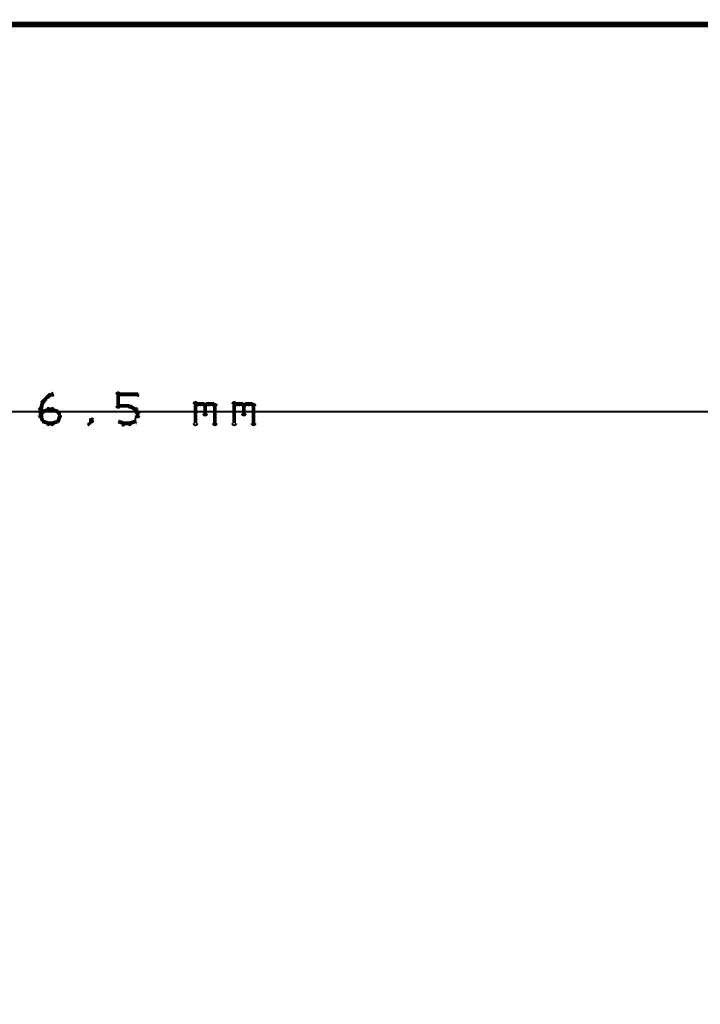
# Model space of a CAD drawing. Extents: x 98 to 599, y 121 to 517.
# Tile 72 of 77: x 438 to 473, y 466 to 517. Entities that reach past the tile are written whole.
import ezdxf

# ---------------------------------------------------------------- set-up
doc = ezdxf.new("R2010")
doc.units = 0
doc.layers.add('DIMENSIONS', color=2, linetype='CONTINUOUS')
doc.layers.add('DRAWING', color=4, linetype='CONTINUOUS')

msp = doc.modelspace()

# ---------------------------------------------------------------- linework, layer by layer
at = {"layer": 'DIMENSIONS', "color": 94}
msp.add_lwpolyline([(183.1, 497, 0.1, 0.1, 1), (183.1, 497, 0, 0, 0), (183.1, 497, 0, 0, 0), (183.1, 497, 0.1, 0.1, 0), (591, 497, 0.1, 0.1, 0), (591, 497, 0, 0, 0), (591, 497, 0.1, 0.1, 0), (591, 497, 0.1, 0.1, 1), (591, 497, 0, 0, 0)], format="xyseb", dxfattribs=at)
at = {"layer": 'DRAWING', "color": 2}
for points in [[(402.5, 167, 0.3, 0.3, 0), (402.5, 517, 0, 0, 0), (402.5, 517, 0.2, 0.2, 0), (402.6, 517, 0.2, 0.2, 1), (402.4, 517, 0, 0, 0), (402.5, 517.1, 0.2, 0.2, 1), (402.5, 516.9, 0, 0, 0), (402.5, 517, 0, 0, 0), (402.5, 517, 0.3, 0.3, 0), (552.5, 517, 0.3, 0.3, 0), (552.5, 517, 0, 0, 0), (552.5, 517, 0.2, 0.2, 0), (552.5, 516.9, 0.2, 0.2, 1), (552.5, 517.1, 0, 0, 0), (552.6, 517, 0.2, 0.2, 1), (552.4, 517, 0, 0, 0), (552.5, 517, 0, 0, 0), (552.5, 517, 0.3, 0.3, 0), (552.5, 167, 0, 0, 0)], [(439.1, 497.5, 0.1, 0.1, 1), (439.2, 497.5, 0, 0, 0), (439.1, 497.5, 0, 0, 0), (439.1, 497.5, 0.2, 0.2, 0), (439.4, 497.8, 0.2, 0.2, 0), (439.4, 497.8, 0, 0, 0), (439.4, 497.8, 0.1, 0.1, 0), (439.4, 497.7, 0.1, 0.1, 1), (439.3, 497.8, 0, 0, 0)], [(439.4, 497.8, 0.1, 0.1, 1), (439.4, 497.7, 0, 0, 0), (439.4, 497.8, 0, 0, 0), (439.4, 497.8, 0.2, 0.2, 0), (439.6, 497.9, 0.2, 0.2, 0), (439.6, 497.9, 0, 0, 0), (439.6, 497.9, 0.1, 0.1, 0), (439.6, 497.8, 0.1, 0.1, 1), (439.6, 497.9, 0, 0, 0)], [(442.9, 497.3, 0.1, 0.1, 1), (443.1, 497.3, 0, 0, 0), (443, 497.3, 0, 0, 0), (443, 497.3, 0.2, 0.2, 0), (443, 497.9, 0.2, 0.2, 0), (443, 497.9, 0, 0, 0), (443, 497.9, 0.1, 0.1, 0), (443.1, 497.9, 0.1, 0.1, 1), (442.9, 497.9, 0, 0, 0)], [(443, 497.9, 0.1, 0.1, 1), (443, 497.8, 0, 0, 0), (443, 497.9, 0, 0, 0), (443, 497.9, 0.2, 0.2, 0), (444, 497.9, 0.2, 0.2, 0), (444, 497.9, 0, 0, 0), (444, 497.9, 0.1, 0.1, 0), (444, 497.8, 0.1, 0.1, 1), (444, 497.9, 0, 0, 0)], [(439, 497.1, 0.1, 0.1, 1), (439, 497.1, 0, 0, 0), (439, 497.1, 0, 0, 0), (439, 497.1, 0.2, 0.2, 0), (439.1, 497.5, 0.2, 0.2, 0), (439.1, 497.5, 0, 0, 0), (439.1, 497.5, 0.1, 0.1, 0), (439.2, 497.5, 0.1, 0.1, 1), (439.1, 497.5, 0, 0, 0)], [(446.9, 496.4, 0.1, 0.1, 1), (447.1, 496.4, 0, 0, 0), (447, 496.4, 0, 0, 0), (447, 496.4, 0.2, 0.2, 0), (447, 497.4, 0.2, 0.2, 0), (447, 497.4, 0, 0, 0), (447, 497.4, 0.1, 0.1, 0), (447.1, 497.4, 0.1, 0.1, 1), (446.9, 497.4, 0, 0, 0)], [(447, 497.3, 0.1, 0.1, 1), (447, 497.2, 0, 0, 0), (447, 497.3, 0, 0, 0), (447, 497.3, 0.2, 0.2, 0), (447.1, 497.4, 0.2, 0.2, 0), (447.1, 497.4, 0, 0, 0), (447.1, 497.4, 0.1, 0.1, 0), (447.2, 497.3, 0.1, 0.1, 1), (447.1, 497.4, 0, 0, 0)], [(447.1, 497.4, 0.1, 0.1, 1), (447.1, 497.3, 0, 0, 0), (447.1, 497.4, 0, 0, 0), (447.1, 497.4, 0.2, 0.2, 0), (447.4, 497.4, 0.2, 0.2, 0), (447.4, 497.4, 0, 0, 0), (447.4, 497.4, 0.1, 0.1, 0), (447.4, 497.3, 0.1, 0.1, 1), (447.4, 497.4, 0, 0, 0)], [(447.4, 497.4, 0.1, 0.1, 1), (447.3, 497.3, 0, 0, 0), (447.4, 497.4, 0, 0, 0), (447.4, 497.4, 0.2, 0.2, 0), (447.5, 497.3, 0.2, 0.2, 0), (447.5, 497.3, 0, 0, 0), (447.5, 497.3, 0.1, 0.1, 0), (447.5, 497.2, 0.1, 0.1, 1), (447.5, 497.3, 0, 0, 0)], [(447.6, 497.3, 0.1, 0.1, 1), (447.4, 497.3, 0, 0, 0), (447.5, 497.3, 0, 0, 0), (447.5, 497.3, 0.2, 0.2, 0), (447.5, 496.9, 0.2, 0.2, 0), (447.5, 496.9, 0, 0, 0), (447.5, 496.9, 0.1, 0.1, 0), (447.4, 496.9, 0.1, 0.1, 1), (447.6, 496.9, 0, 0, 0)], [(447.5, 497.3, 0.1, 0.1, 1), (447.5, 497.2, 0, 0, 0), (447.5, 497.3, 0, 0, 0), (447.5, 497.3, 0.2, 0.2, 0), (447.6, 497.4, 0.2, 0.2, 0), (447.6, 497.4, 0, 0, 0), (447.6, 497.4, 0.1, 0.1, 0), (447.7, 497.3, 0.1, 0.1, 1), (447.6, 497.4, 0, 0, 0)], [(447.6, 497.4, 0.1, 0.1, 1), (447.6, 497.3, 0, 0, 0), (447.6, 497.4, 0, 0, 0), (447.6, 497.4, 0.2, 0.2, 0), (447.9, 497.4, 0.2, 0.2, 0), (447.9, 497.4, 0, 0, 0), (447.9, 497.4, 0.1, 0.1, 0), (447.9, 497.3, 0.1, 0.1, 1), (447.9, 497.4, 0, 0, 0)], [(447.9, 497.4, 0.1, 0.1, 1), (447.8, 497.3, 0, 0, 0), (447.9, 497.4, 0, 0, 0), (447.9, 497.4, 0.2, 0.2, 0), (448, 497.3, 0.2, 0.2, 0), (448, 497.3, 0, 0, 0), (448, 497.3, 0.1, 0.1, 0), (448, 497.2, 0.1, 0.1, 1), (448, 497.3, 0, 0, 0)], [(448.1, 497.3, 0.1, 0.1, 1), (447.9, 497.3, 0, 0, 0), (448, 497.3, 0, 0, 0), (448, 497.3, 0.2, 0.2, 0), (448, 496.4, 0.2, 0.2, 0), (448, 496.4, 0, 0, 0), (448, 496.4, 0.1, 0.1, 0), (447.9, 496.4, 0.1, 0.1, 1), (448.1, 496.4, 0, 0, 0)], [(448.9, 496.4, 0.1, 0.1, 1), (449.1, 496.4, 0, 0, 0), (449, 496.4, 0, 0, 0), (449, 496.4, 0.2, 0.2, 0), (449, 497.4, 0.2, 0.2, 0), (449, 497.4, 0, 0, 0), (449, 497.4, 0.1, 0.1, 0), (449.1, 497.4, 0.1, 0.1, 1), (448.9, 497.4, 0, 0, 0)], [(449, 497.3, 0.1, 0.1, 1), (449, 497.2, 0, 0, 0), (449, 497.3, 0, 0, 0), (449, 497.3, 0.2, 0.2, 0), (449.1, 497.4, 0.2, 0.2, 0), (449.1, 497.4, 0, 0, 0), (449.1, 497.4, 0.1, 0.1, 0), (449.2, 497.3, 0.1, 0.1, 1), (449.1, 497.4, 0, 0, 0)], [(449.1, 497.4, 0.1, 0.1, 1), (449.1, 497.3, 0, 0, 0), (449.1, 497.4, 0, 0, 0), (449.1, 497.4, 0.2, 0.2, 0), (449.4, 497.4, 0.2, 0.2, 0), (449.4, 497.4, 0, 0, 0), (449.4, 497.4, 0.1, 0.1, 0), (449.4, 497.3, 0.1, 0.1, 1), (449.4, 497.4, 0, 0, 0)], [(449.4, 497.4, 0.1, 0.1, 1), (449.3, 497.3, 0, 0, 0), (449.4, 497.4, 0, 0, 0), (449.4, 497.4, 0.2, 0.2, 0), (449.5, 497.3, 0.2, 0.2, 0), (449.5, 497.3, 0, 0, 0), (449.5, 497.3, 0.1, 0.1, 0), (449.5, 497.2, 0.1, 0.1, 1), (449.5, 497.3, 0, 0, 0)], [(449.6, 497.3, 0.1, 0.1, 1), (449.4, 497.3, 0, 0, 0), (449.5, 497.3, 0, 0, 0), (449.5, 497.3, 0.2, 0.2, 0), (449.5, 496.9, 0.2, 0.2, 0), (449.5, 496.9, 0, 0, 0), (449.5, 496.9, 0.1, 0.1, 0), (449.4, 496.9, 0.1, 0.1, 1), (449.6, 496.9, 0, 0, 0)], [(449.5, 497.3, 0.1, 0.1, 1), (449.5, 497.2, 0, 0, 0), (449.5, 497.3, 0, 0, 0), (449.5, 497.3, 0.2, 0.2, 0), (449.6, 497.4, 0.2, 0.2, 0), (449.6, 497.4, 0, 0, 0), (449.6, 497.4, 0.1, 0.1, 0), (449.7, 497.3, 0.1, 0.1, 1), (449.6, 497.4, 0, 0, 0)], [(449.6, 497.4, 0.1, 0.1, 1), (449.6, 497.3, 0, 0, 0), (449.6, 497.4, 0, 0, 0), (449.6, 497.4, 0.2, 0.2, 0), (449.9, 497.4, 0.2, 0.2, 0), (449.9, 497.4, 0, 0, 0), (449.9, 497.4, 0.1, 0.1, 0), (449.9, 497.3, 0.1, 0.1, 1), (449.9, 497.4, 0, 0, 0)], [(449.9, 497.4, 0.1, 0.1, 1), (449.8, 497.3, 0, 0, 0), (449.9, 497.4, 0, 0, 0), (449.9, 497.4, 0.2, 0.2, 0), (450, 497.3, 0.2, 0.2, 0), (450, 497.3, 0, 0, 0), (450, 497.3, 0.1, 0.1, 0), (450, 497.2, 0.1, 0.1, 1), (450, 497.3, 0, 0, 0)], [(450.1, 497.3, 0.1, 0.1, 1), (449.9, 497.3, 0, 0, 0), (450, 497.3, 0, 0, 0), (450, 497.3, 0.2, 0.2, 0), (450, 496.4, 0.2, 0.2, 0), (450, 496.4, 0, 0, 0), (450, 496.4, 0.1, 0.1, 0), (449.9, 496.4, 0.1, 0.1, 1), (450.1, 496.4, 0, 0, 0)], [(438.9, 496.8, 0.1, 0.1, 1), (439.1, 496.8, 0, 0, 0), (439, 496.8, 0, 0, 0), (439, 496.8, 0.2, 0.2, 0), (439, 497.1, 0.2, 0.2, 0), (439, 497.1, 0, 0, 0), (439, 497.1, 0.1, 0.1, 0), (439.1, 497.1, 0.1, 0.1, 1), (438.9, 497.1, 0, 0, 0)], [(439, 496.8, 0.1, 0.1, 1), (439, 496.7, 0, 0, 0), (439, 496.8, 0, 0, 0), (439, 496.8, 0.2, 0.2, 0), (439.1, 497, 0.2, 0.2, 0), (439.1, 497, 0, 0, 0), (439.1, 497, 0.1, 0.1, 0), (439.2, 497, 0.1, 0.1, 1), (439.1, 497, 0, 0, 0)], [(439.1, 497, 0.1, 0.1, 1), (439.1, 497, 0, 0, 0), (439.1, 497, 0, 0, 0), (439.1, 497, 0.2, 0.2, 0), (439.4, 497.1, 0.2, 0.2, 0), (439.4, 497.1, 0, 0, 0), (439.4, 497.1, 0.1, 0.1, 0), (439.4, 497.1, 0.1, 0.1, 1), (439.4, 497.2, 0, 0, 0)], [(439.4, 497.2, 0.1, 0.1, 1), (439.4, 497.1, 0, 0, 0), (439.4, 497.1, 0, 0, 0), (439.4, 497.1, 0.2, 0.2, 0), (439.6, 497.1, 0.2, 0.2, 0), (439.6, 497.1, 0, 0, 0), (439.6, 497.1, 0.1, 0.1, 0), (439.6, 497.1, 0.1, 0.1, 1), (439.6, 497.2, 0, 0, 0)], [(439.6, 497.2, 0.1, 0.1, 1), (439.6, 497.1, 0, 0, 0), (439.6, 497.1, 0, 0, 0), (439.6, 497.1, 0.2, 0.2, 0), (439.9, 497, 0.2, 0.2, 0), (439.9, 497, 0, 0, 0), (439.9, 497, 0.1, 0.1, 0), (439.9, 497, 0.1, 0.1, 1), (439.9, 497, 0, 0, 0)], [(439.9, 497, 0.1, 0.1, 1), (439.8, 497, 0, 0, 0), (439.9, 497, 0, 0, 0), (439.9, 497, 0.2, 0.2, 0), (440, 496.8, 0.2, 0.2, 0), (440, 496.8, 0, 0, 0), (440, 496.8, 0.1, 0.1, 0), (440, 496.7, 0.1, 0.1, 1), (440, 496.8, 0, 0, 0)], [(443.6, 497.2, 0.1, 0.1, 1), (443.6, 497.3, 0, 0, 0), (443.6, 497.3, 0, 0, 0), (443.6, 497.3, 0.2, 0.2, 0), (443, 497.3, 0.2, 0.2, 0), (443, 497.3, 0, 0, 0), (443, 497.3, 0.1, 0.1, 0), (443, 497.3, 0.1, 0.1, 1), (443, 497.2, 0, 0, 0)], [(443.9, 497.1, 0.1, 0.1, 1), (443.9, 497.2, 0, 0, 0), (443.9, 497.1, 0, 0, 0), (443.9, 497.1, 0.2, 0.2, 0), (443.6, 497.3, 0.2, 0.2, 0), (443.6, 497.3, 0, 0, 0), (443.6, 497.3, 0.1, 0.1, 0), (443.6, 497.3, 0.1, 0.1, 1), (443.6, 497.2, 0, 0, 0)], [(443.8, 496.5, 0.1, 0.1, 1), (443.9, 496.5, 0, 0, 0), (443.9, 496.5, 0, 0, 0), (443.9, 496.5, 0.2, 0.2, 0), (444, 496.8, 0.2, 0.2, 0), (444, 496.8, 0, 0, 0), (444, 496.8, 0.1, 0.1, 0), (444, 496.7, 0.1, 0.1, 1), (444, 496.8, 0, 0, 0)], [(444, 496.9, 0.1, 0.1, 1), (444, 496.9, 0, 0, 0), (444, 496.9, 0, 0, 0), (444, 496.9, 0.2, 0.2, 0), (443.9, 497.1, 0.2, 0.2, 0), (443.9, 497.1, 0, 0, 0), (443.9, 497.1, 0.1, 0.1, 0), (443.9, 497.1, 0.1, 0.1, 1), (443.8, 497.1, 0, 0, 0)], [(443.9, 496.8, 0.1, 0.1, 1), (444.1, 496.8, 0, 0, 0), (444, 496.8, 0, 0, 0), (444, 496.8, 0.2, 0.2, 0), (444, 496.9, 0.2, 0.2, 0), (444, 496.9, 0, 0, 0), (444, 496.9, 0.1, 0.1, 0), (444.1, 496.9, 0.1, 0.1, 1), (443.9, 496.9, 0, 0, 0)], [(439.1, 496.5, 0.1, 0.1, 1), (439.2, 496.5, 0, 0, 0), (439.1, 496.5, 0, 0, 0), (439.1, 496.5, 0.2, 0.2, 0), (439, 496.8, 0.2, 0.2, 0), (439, 496.8, 0, 0, 0), (439, 496.8, 0.1, 0.1, 0), (439, 496.8, 0.1, 0.1, 1), (439, 496.7, 0, 0, 0)], [(439.4, 496.3, 0.1, 0.1, 1), (439.4, 496.4, 0, 0, 0), (439.4, 496.4, 0, 0, 0), (439.4, 496.4, 0.2, 0.2, 0), (439.1, 496.5, 0.2, 0.2, 0), (439.1, 496.5, 0, 0, 0), (439.1, 496.5, 0.1, 0.1, 0), (439.1, 496.5, 0.1, 0.1, 1), (439.1, 496.5, 0, 0, 0)], [(439.6, 496.3, 0.1, 0.1, 1), (439.6, 496.4, 0, 0, 0), (439.6, 496.4, 0, 0, 0), (439.6, 496.4, 0.2, 0.2, 0), (439.4, 496.4, 0.2, 0.2, 0), (439.4, 496.4, 0, 0, 0), (439.4, 496.4, 0.1, 0.1, 0), (439.4, 496.4, 0.1, 0.1, 1), (439.4, 496.3, 0, 0, 0)], [(439.9, 496.5, 0.1, 0.1, 1), (439.9, 496.5, 0, 0, 0), (439.9, 496.5, 0, 0, 0), (439.9, 496.5, 0.2, 0.2, 0), (439.6, 496.4, 0.2, 0.2, 0), (439.6, 496.4, 0, 0, 0), (439.6, 496.4, 0.1, 0.1, 0), (439.6, 496.4, 0.1, 0.1, 1), (439.6, 496.3, 0, 0, 0)], [(440, 496.7, 0.1, 0.1, 1), (440, 496.8, 0, 0, 0), (440, 496.8, 0, 0, 0), (440, 496.8, 0.2, 0.2, 0), (439.9, 496.5, 0.2, 0.2, 0), (439.9, 496.5, 0, 0, 0), (439.9, 496.5, 0.1, 0.1, 0), (439.8, 496.5, 0.1, 0.1, 1), (439.9, 496.5, 0, 0, 0)], [(441.5, 496.4, 0.1, 0.1, 1), (441.5, 496.3, 0, 0, 0), (441.5, 496.4, 0, 0, 0), (441.5, 496.4, 0.2, 0.2, 0), (441.6, 496.5, 0.2, 0.2, 0), (441.6, 496.5, 0, 0, 0), (441.6, 496.5, 0.1, 0.1, 0), (441.7, 496.5, 0.1, 0.1, 1), (441.6, 496.5, 0, 0, 0)], [(441.6, 496.5, 0.1, 0.1, 1), (441.7, 496.5, 0, 0, 0), (441.6, 496.5, 0, 0, 0), (441.6, 496.5, 0.2, 0.2, 0), (441.6, 496.6, 0.2, 0.2, 0), (441.6, 496.6, 0, 0, 0), (441.6, 496.6, 0.1, 0.1, 0), (441.7, 496.6, 0.1, 0.1, 1), (441.6, 496.6, 0, 0, 0)], [(443, 496.5, 0.1, 0.1, 1), (443, 496.5, 0, 0, 0), (443, 496.5, 0, 0, 0), (443, 496.5, 0.2, 0.2, 0), (443.3, 496.4, 0.2, 0.2, 0), (443.3, 496.4, 0, 0, 0), (443.3, 496.4, 0.1, 0.1, 0), (443.2, 496.3, 0.1, 0.1, 1), (443.3, 496.4, 0, 0, 0)], [(443.3, 496.4, 0.1, 0.1, 1), (443.3, 496.3, 0, 0, 0), (443.3, 496.4, 0, 0, 0), (443.3, 496.4, 0.2, 0.2, 0), (443.6, 496.4, 0.2, 0.2, 0), (443.6, 496.4, 0, 0, 0), (443.6, 496.4, 0.1, 0.1, 0), (443.6, 496.3, 0.1, 0.1, 1), (443.6, 496.4, 0, 0, 0)], [(443.6, 496.4, 0.1, 0.1, 1), (443.6, 496.3, 0, 0, 0), (443.6, 496.4, 0, 0, 0), (443.6, 496.4, 0.2, 0.2, 0), (443.9, 496.5, 0.2, 0.2, 0), (443.9, 496.5, 0, 0, 0), (443.9, 496.5, 0.1, 0.1, 0), (443.9, 496.5, 0.1, 0.1, 1), (443.9, 496.5, 0, 0, 0)]]:
    msp.add_lwpolyline(points, format="xyseb", dxfattribs=at)

doc.saveas('drawing.dxf')
